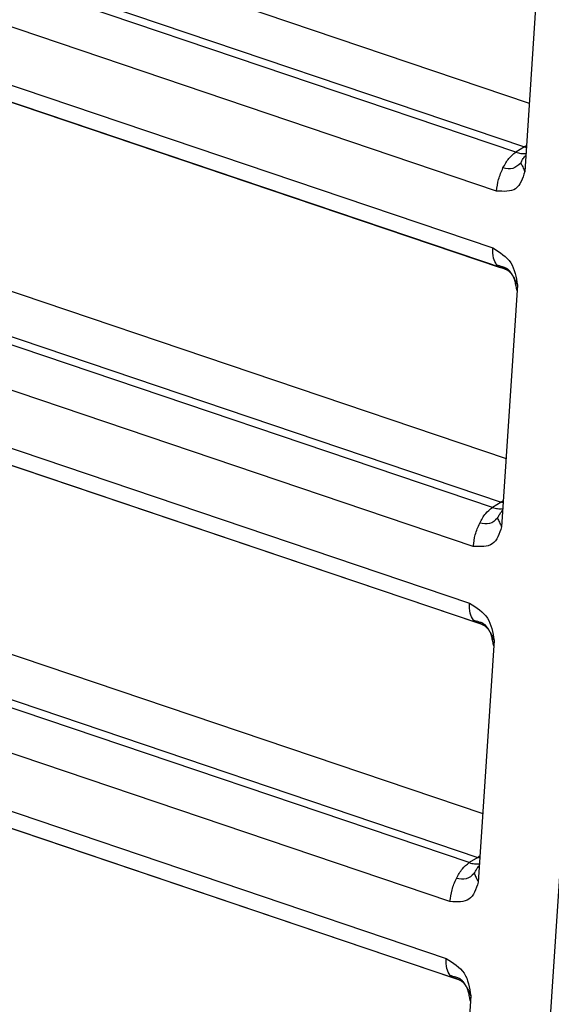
# Model space of a CAD drawing. Header units: inches. Extents: x 0 to 561, y 0 to 409.
# Tile 6 of 20: x 112 to 120, y 21 to 36. Entities that reach past the tile are written whole.
import ezdxf

# ---------------------------------------------------------------- set-up
doc = ezdxf.new("R2010")
doc.units = ezdxf.units.IN

# ---------------------------------------------------------------- blocks, each defined once
blk = doc.blocks.new('014_G239_G269_BF_B3_B14_Motor_Bgr_63_EEXDe_1_1__11', base_point=(7.886, 7.89))
at = {"color": 8, "linetype": 'Continuous'}
for p, q in [((243.978, 92.542), (239.953, 31.212)), ((200.947, 82.804), (239.914, 69.639)), ((239.484, 68.088), (200.068, 81.404)), ((200.341, 81.571), (239.758, 68.255)), ((238.878, 66.855), (199.462, 80.171)), ((199.344, 78.372), (238.76, 65.056)), ((239.155, 64.379), (200.593, 77.408)), ((200.209, 71.561), (239.177, 58.396)), ((238.746, 56.844), (199.33, 70.161)), ((199.603, 70.328), (239.02, 57.011)), ((238.14, 55.611), (198.724, 68.928)), ((239.758, 68.255), (239.484, 68.088)), ((198.606, 67.129), (238.022, 53.812)), ((238.417, 53.136), (199.855, 66.164)), ((199.471, 60.318), (238.439, 47.153)), ((238.008, 45.601), (198.592, 58.918)), ((198.865, 59.084), (238.282, 45.768)), ((237.402, 44.368), (197.986, 57.684)), ((239.02, 57.011), (238.746, 56.844)), ((197.868, 55.886), (237.284, 42.569)), ((237.679, 41.893), (199.117, 54.921)), ((238.282, 45.768), (238.008, 45.601))]:
    blk.add_line(p, q, dxfattribs=at)
at = {"color": 7, "linetype": 'Continuous'}
for p, q in [((199.571, 77.759), (238.987, 64.442)), ((240.274, 75.117), (239.772, 67.472)), ((198.833, 66.515), (238.249, 53.199)), ((239.536, 63.874), (239.034, 56.228)), ((198.095, 55.272), (237.511, 41.955)), ((238.798, 52.631), (238.296, 44.985)), ((238.06, 41.387), (237.448, 32.058))]:
    blk.add_line(p, q, dxfattribs=at)
at = {"color": 8, "linetype": 'Continuous'}
for points, knots in [([(239.827, 68.304), (239.815, 68.295), (239.793, 68.277), (239.769, 68.262), (239.758, 68.255)], [0, 0, 0, 0, 0.04353208, 0.08496968, 0.08496968, 0.08496968, 0.08496968]), ([(239.822, 68.235), (239.812, 68.238), (239.79, 68.244), (239.768, 68.251), (239.758, 68.255)], [0, 0, 0, 0, 0.03361262, 0.0675732, 0.0675732, 0.0675732, 0.0675732]), ([(239.08, 67.588), (239.137, 67.695), (239.239, 67.888), (239.408, 68.026), (239.484, 68.088)], [0, 0, 0, 0, 0.3579708, 0.6481269, 0.6481269, 0.6481269, 0.6481269]), ([(239.484, 68.088), (239.539, 68.072), (239.645, 68.041), (239.756, 68.046), (239.81, 68.048)], [0, 0, 0, 0, 0.1693479, 0.3302868, 0.3302868, 0.3302868, 0.3302868]), ([(239.645, 67.744), (239.669, 67.793), (239.712, 67.881), (239.777, 67.954), (239.806, 67.986)], [0, 0, 0, 0, 0.1636266, 0.2918642, 0.2918642, 0.2918642, 0.2918642]), ([(239.645, 67.744), (239.565, 67.672), (239.403, 67.527), (239.189, 67.568), (239.08, 67.588)], [0, 0, 0, 0, 0.3043447, 0.6169666, 0.6169666, 0.6169666, 0.6169666]), ([(239.645, 67.744), (239.655, 67.723), (239.674, 67.681), (239.705, 67.615), (239.738, 67.545), (239.761, 67.496), (239.772, 67.472)], [0, 0, 0, 0, 0.0693843, 0.1387687, 0.2195732, 0.3003777, 0.3003777, 0.3003777, 0.3003777]), ([(238.878, 66.855), (238.894, 66.979), (238.926, 67.233), (239.028, 67.469), (239.08, 67.588)], [0, 0, 0, 0, 0.3751524, 0.7644677, 0.7644677, 0.7644677, 0.7644677]), ([(238.878, 64.517), (238.839, 64.589), (238.748, 64.756), (238.756, 64.947), (238.76, 65.056)], [0, 0, 0, 0, 0.2409389, 0.5603199, 0.5603199, 0.5603199, 0.5603199]), ([(238.987, 64.442), (238.977, 64.446), (238.957, 64.453), (238.93, 64.47), (238.902, 64.491), (238.887, 64.508), (238.878, 64.517)], [0, 0, 0, 0, 0.0302524, 0.0648377, 0.0964691, 0.1335677, 0.1335677, 0.1335677, 0.1335677]), ([(239.391, 64.179), (239.368, 64.216), (239.327, 64.283), (239.258, 64.368), (239.171, 64.427), (239.041, 64.465), (238.941, 64.497), (238.878, 64.517)], [0, 0, 0, 0, 0.1312113, 0.2354409, 0.3255011, 0.4411618, 0.6395854, 0.6395854, 0.6395854, 0.6395854]), ([(239.417, 64.127), (239.427, 64.108), (239.445, 64.069), (239.474, 64.007), (239.504, 63.942), (239.526, 63.897), (239.536, 63.874)], [0, 0, 0, 0, 0.0649606, 0.1299212, 0.2048876, 0.2798539, 0.2798539, 0.2798539, 0.2798539]), ([(239.089, 57.06), (239.077, 57.051), (239.055, 57.034), (239.031, 57.019), (239.02, 57.011)], [0, 0, 0, 0, 0.04353208, 0.08496968, 0.08496968, 0.08496968, 0.08496968]), ([(238.342, 56.345), (238.399, 56.452), (238.501, 56.645), (238.67, 56.783), (238.746, 56.844)], [0, 0, 0, 0, 0.3579708, 0.6481269, 0.6481269, 0.6481269, 0.6481269]), ([(238.746, 56.844), (238.801, 56.829), (238.907, 56.798), (239.018, 56.803), (239.072, 56.805)], [0, 0, 0, 0, 0.1693479, 0.3302868, 0.3302868, 0.3302868, 0.3302868]), ([(238.907, 56.501), (238.931, 56.55), (238.974, 56.638), (239.039, 56.711), (239.068, 56.743)], [0, 0, 0, 0, 0.1636266, 0.2918642, 0.2918642, 0.2918642, 0.2918642]), ([(239.084, 56.992), (239.074, 56.995), (239.052, 57.001), (239.03, 57.008), (239.02, 57.011)], [0, 0, 0, 0, 0.03361262, 0.0675732, 0.0675732, 0.0675732, 0.0675732]), ([(238.907, 56.501), (238.827, 56.429), (238.665, 56.284), (238.451, 56.324), (238.342, 56.345)], [0, 0, 0, 0, 0.3043447, 0.6169666, 0.6169666, 0.6169666, 0.6169666]), ([(238.907, 56.501), (238.917, 56.48), (238.936, 56.438), (238.967, 56.371), (239, 56.302), (239.023, 56.253), (239.034, 56.228)], [0, 0, 0, 0, 0.0693843, 0.1387687, 0.2195732, 0.3003777, 0.3003777, 0.3003777, 0.3003777]), ([(238.14, 55.611), (238.156, 55.736), (238.188, 55.99), (238.29, 56.225), (238.342, 56.345)], [0, 0, 0, 0, 0.3751524, 0.7644677, 0.7644677, 0.7644677, 0.7644677]), ([(238.141, 53.274), (238.101, 53.346), (238.01, 53.512), (238.018, 53.703), (238.022, 53.812)], [0, 0, 0, 0, 0.2409389, 0.5603199, 0.5603199, 0.5603199, 0.5603199]), ([(238.653, 52.935), (238.63, 52.973), (238.589, 53.04), (238.52, 53.125), (238.433, 53.183), (238.303, 53.222), (238.203, 53.254), (238.141, 53.274)], [0, 0, 0, 0, 0.1312113, 0.2354409, 0.3255011, 0.4411618, 0.6395854, 0.6395854, 0.6395854, 0.6395854]), ([(238.249, 53.199), (238.238, 53.203), (238.218, 53.21), (238.191, 53.227), (238.165, 53.248), (238.149, 53.265), (238.141, 53.274)], [0, 0, 0, 0, 0.0340738, 0.0648374, 0.0964688, 0.1335674, 0.1335674, 0.1335674, 0.1335674]), ([(238.68, 52.884), (238.689, 52.864), (238.707, 52.825), (238.736, 52.763), (238.766, 52.698), (238.788, 52.653), (238.798, 52.631)], [0, 0, 0, 0, 0.0649606, 0.1299212, 0.2048876, 0.2798539, 0.2798539, 0.2798539, 0.2798539]), ([(238.351, 45.817), (238.34, 45.808), (238.317, 45.79), (238.293, 45.775), (238.282, 45.768)], [0, 0, 0, 0, 0.04353208, 0.08496968, 0.08496968, 0.08496968, 0.08496968]), ([(237.604, 45.101), (237.661, 45.208), (237.763, 45.401), (237.933, 45.539), (238.008, 45.601)], [0, 0, 0, 0, 0.3579708, 0.6481269, 0.6481269, 0.6481269, 0.6481269]), ([(238.008, 45.601), (238.063, 45.585), (238.169, 45.554), (238.28, 45.559), (238.334, 45.562)], [0, 0, 0, 0, 0.1693479, 0.3302868, 0.3302868, 0.3302868, 0.3302868]), ([(238.169, 45.257), (238.193, 45.306), (238.236, 45.394), (238.302, 45.467), (238.33, 45.499)], [0, 0, 0, 0, 0.1636266, 0.2918642, 0.2918642, 0.2918642, 0.2918642]), ([(238.346, 45.749), (238.336, 45.751), (238.314, 45.757), (238.292, 45.764), (238.282, 45.768)], [0, 0, 0, 0, 0.03361262, 0.0675732, 0.0675732, 0.0675732, 0.0675732]), ([(238.169, 45.257), (238.089, 45.185), (237.927, 45.04), (237.713, 45.081), (237.604, 45.101)], [0, 0, 0, 0, 0.3043447, 0.6169666, 0.6169666, 0.6169666, 0.6169666]), ([(238.169, 45.257), (238.179, 45.236), (238.198, 45.194), (238.23, 45.128), (238.262, 45.058), (238.285, 45.009), (238.296, 44.985)], [0, 0, 0, 0, 0.0693843, 0.1387687, 0.2195732, 0.3003777, 0.3003777, 0.3003777, 0.3003777]), ([(237.402, 44.368), (237.418, 44.492), (237.45, 44.747), (237.552, 44.982), (237.604, 45.101)], [0, 0, 0, 0, 0.3751524, 0.7644677, 0.7644677, 0.7644677, 0.7644677]), ([(237.403, 42.031), (237.363, 42.102), (237.272, 42.269), (237.28, 42.46), (237.284, 42.569)], [0, 0, 0, 0, 0.2409389, 0.5603199, 0.5603199, 0.5603199, 0.5603199]), ([(237.511, 41.955), (237.501, 41.959), (237.481, 41.967), (237.453, 41.984), (237.426, 42.005), (237.411, 42.022), (237.403, 42.031)], [0, 0, 0, 0, 0.0321644, 0.0648381, 0.0985, 0.1335683, 0.1335683, 0.1335683, 0.1335683]), ([(237.915, 41.692), (237.892, 41.729), (237.851, 41.796), (237.782, 41.881), (237.695, 41.94), (237.565, 41.978), (237.465, 42.01), (237.403, 42.031)], [0, 0, 0, 0, 0.1312113, 0.2354409, 0.3255011, 0.4411618, 0.6395854, 0.6395854, 0.6395854, 0.6395854]), ([(237.942, 41.641), (237.951, 41.621), (237.969, 41.582), (237.998, 41.52), (238.028, 41.455), (238.05, 41.41), (238.06, 41.387)], [0, 0, 0, 0, 0.0649606, 0.1299212, 0.2048876, 0.2798539, 0.2798539, 0.2798539, 0.2798539])]:
    blk.add_open_spline(points, degree=3, knots=knots, dxfattribs=at)
at = {"color": 7, "linetype": 'Continuous'}
for points, knots in [([(239.794, 67.976), (239.794, 67.976), (239.794, 67.976), (239.795, 67.976), (239.795, 67.976), (239.796, 67.977), (239.796, 67.977), (239.797, 67.978), (239.799, 67.979), (239.801, 67.981), (239.803, 67.984), (239.805, 67.985), (239.806, 67.986)], [0, 0, 0, 0, 0.00017583, 0.00035165, 0.00101292, 0.00148058, 0.00284849, 0.00412105, 0.00516058, 0.00846003, 0.01200397, 0.01571908, 0.01571908, 0.01571908, 0.01571908]), ([(239.772, 67.472), (239.701, 67.253), (239.559, 66.819), (239.104, 66.843), (238.878, 66.855)], [0, 0, 0, 0, 0.615768, 1.22009, 1.22009, 1.22009, 1.22009]), ([(238.76, 65.056), (238.977, 64.918), (239.414, 64.642), (239.495, 64.131), (239.536, 63.874)], [0, 0, 0, 0, 0.733584, 1.476626, 1.476626, 1.476626, 1.476626]), ([(239.391, 64.179), (239.39, 64.179), (239.39, 64.18), (239.389, 64.182), (239.388, 64.184), (239.387, 64.185), (239.387, 64.186), (239.386, 64.186), (239.386, 64.187), (239.385, 64.187), (239.384, 64.189), (239.383, 64.191), (239.381, 64.193), (239.379, 64.197), (239.377, 64.2), (239.374, 64.204), (239.371, 64.208), (239.369, 64.211), (239.366, 64.214), (239.364, 64.217), (239.362, 64.221), (239.359, 64.225), (239.355, 64.229), (239.352, 64.233), (239.348, 64.238), (239.342, 64.245), (239.335, 64.253), (239.328, 64.261), (239.321, 64.268), (239.315, 64.275), (239.308, 64.282), (239.302, 64.288), (239.295, 64.294), (239.287, 64.301), (239.277, 64.309), (239.267, 64.317), (239.257, 64.324), (239.245, 64.332), (239.233, 64.34), (239.22, 64.348), (239.206, 64.355), (239.192, 64.362), (239.177, 64.37), (239.162, 64.377), (239.146, 64.383), (239.13, 64.39), (239.115, 64.396), (239.102, 64.401), (239.091, 64.405), (239.08, 64.409), (239.068, 64.414), (239.056, 64.418), (239.043, 64.423), (239.03, 64.427), (239.016, 64.432), (239.002, 64.437), (238.992, 64.44), (238.987, 64.442)], [0, 0, 0, 0, 0.001793, 0.0039676, 0.0059458, 0.0073227, 0.0081553, 0.0085003, 0.0089711, 0.0100103, 0.0116608, 0.0139659, 0.0172224, 0.0209756, 0.0251993, 0.0298677, 0.0347864, 0.0393288, 0.0434183, 0.0469782, 0.0499318, 0.0561576, 0.0617881, 0.0667772, 0.0710785, 0.082511, 0.0933953, 0.1037714, 0.1136791, 0.1231579, 0.132247, 0.1409855, 0.1494116, 0.1613718, 0.1735769, 0.1860811, 0.1989395, 0.2122084, 0.2273549, 0.2427293, 0.2583832, 0.2743657, 0.2907234, 0.307501, 0.3247412, 0.3424845, 0.3607702, 0.3720887, 0.383779, 0.3958723, 0.4083996, 0.4213919, 0.4348801, 0.4488951, 0.4634676, 0.4786283, 0.494408, 0.494408, 0.494408, 0.494408]), ([(239.417, 64.127), (239.415, 64.132), (239.411, 64.141), (239.405, 64.153), (239.398, 64.166), (239.393, 64.174), (239.391, 64.179)], [0, 0, 0, 0, 0.01454318, 0.02964961, 0.04276749, 0.05787415, 0.05787415, 0.05787415, 0.05787415]), ([(239.525, 63.702), (239.52, 63.726), (239.51, 63.773), (239.496, 63.846), (239.481, 63.919), (239.467, 63.983), (239.453, 64.033), (239.441, 64.07), (239.429, 64.101), (239.421, 64.119), (239.417, 64.127)], [0, 0, 0, 0, 0.0737332, 0.1446663, 0.2227086, 0.2966797, 0.340372, 0.3804618, 0.411733, 0.4397184, 0.4397184, 0.4397184, 0.4397184]), ([(239.056, 56.732), (239.056, 56.732), (239.056, 56.732), (239.057, 56.732), (239.057, 56.733), (239.058, 56.733), (239.058, 56.734), (239.059, 56.735), (239.061, 56.736), (239.063, 56.738), (239.065, 56.74), (239.067, 56.742), (239.068, 56.743)], [0, 0, 0, 0, 0.00017704, 0.00035408, 0.00102056, 0.0014919, 0.00285364, 0.00412015, 0.00515558, 0.00845644, 0.0120021, 0.01571908, 0.01571908, 0.01571908, 0.01571908]), ([(239.034, 56.228), (238.963, 56.009), (238.821, 55.575), (238.366, 55.599), (238.14, 55.611)], [0, 0, 0, 0, 0.615768, 1.22009, 1.22009, 1.22009, 1.22009]), ([(238.022, 53.812), (238.239, 53.675), (238.676, 53.399), (238.757, 52.888), (238.798, 52.631)], [0, 0, 0, 0, 0.733584, 1.476626, 1.476626, 1.476626, 1.476626]), ([(238.653, 52.935), (238.652, 52.936), (238.652, 52.937), (238.651, 52.939), (238.65, 52.94), (238.649, 52.941), (238.649, 52.942), (238.648, 52.943), (238.648, 52.943), (238.647, 52.944), (238.647, 52.945), (238.645, 52.947), (238.644, 52.95), (238.642, 52.952), (238.641, 52.954), (238.639, 52.956), (238.638, 52.958), (238.637, 52.959), (238.635, 52.962), (238.632, 52.966), (238.627, 52.972), (238.622, 52.979), (238.617, 52.986), (238.611, 52.994), (238.604, 53.002), (238.597, 53.01), (238.59, 53.018), (238.583, 53.025), (238.577, 53.032), (238.57, 53.038), (238.564, 53.044), (238.557, 53.051), (238.549, 53.058), (238.539, 53.066), (238.529, 53.073), (238.519, 53.081), (238.507, 53.089), (238.495, 53.096), (238.482, 53.104), (238.468, 53.112), (238.454, 53.119), (238.439, 53.126), (238.424, 53.133), (238.408, 53.14), (238.392, 53.147), (238.377, 53.153), (238.364, 53.158), (238.353, 53.162), (238.342, 53.166), (238.33, 53.17), (238.318, 53.175), (238.305, 53.179), (238.292, 53.184), (238.278, 53.189), (238.264, 53.194), (238.254, 53.197), (238.249, 53.199)], [0, 0, 0, 0, 0.0021079, 0.0039676, 0.0059458, 0.0073227, 0.0081553, 0.0085003, 0.0089711, 0.0100103, 0.0116608, 0.0139659, 0.01695, 0.0198535, 0.0225824, 0.0250425, 0.0271397, 0.0287795, 0.0298678, 0.0369349, 0.0446875, 0.0530272, 0.0618566, 0.0710784, 0.0825108, 0.0933951, 0.1037713, 0.113679, 0.1231577, 0.1322469, 0.1409853, 0.1494115, 0.1613717, 0.1735767, 0.1860809, 0.1989394, 0.2122083, 0.2273547, 0.2427292, 0.2583831, 0.2743655, 0.2907233, 0.3075009, 0.324741, 0.3424844, 0.3607701, 0.3720885, 0.3837788, 0.3958721, 0.4083994, 0.4213917, 0.43488, 0.448895, 0.4634675, 0.4786282, 0.4944079, 0.4944079, 0.4944079, 0.4944079]), ([(238.68, 52.884), (238.677, 52.888), (238.673, 52.897), (238.667, 52.91), (238.66, 52.923), (238.655, 52.931), (238.653, 52.935)], [0, 0, 0, 0, 0.01454318, 0.02964961, 0.04276749, 0.05787415, 0.05787415, 0.05787415, 0.05787415]), ([(238.787, 52.459), (238.782, 52.483), (238.772, 52.53), (238.758, 52.603), (238.743, 52.676), (238.729, 52.739), (238.715, 52.79), (238.703, 52.827), (238.692, 52.858), (238.683, 52.876), (238.68, 52.884)], [0, 0, 0, 0, 0.0737332, 0.1446663, 0.2227086, 0.2966797, 0.340372, 0.3804618, 0.411733, 0.4397184, 0.4397184, 0.4397184, 0.4397184]), ([(238.318, 45.489), (238.318, 45.489), (238.318, 45.489), (238.319, 45.489), (238.319, 45.489), (238.32, 45.49), (238.321, 45.491), (238.321, 45.491), (238.323, 45.493), (238.325, 45.494), (238.327, 45.497), (238.329, 45.498), (238.33, 45.499)], [0, 0, 0, 0, 0.00017839, 0.00035678, 0.00102897, 0.00150437, 0.00285925, 0.00411904, 0.00514991, 0.00845237, 0.01199999, 0.01571908, 0.01571908, 0.01571908, 0.01571908]), ([(238.296, 44.985), (238.225, 44.766), (238.083, 44.332), (237.628, 44.356), (237.402, 44.368)], [0, 0, 0, 0, 0.615768, 1.22009, 1.22009, 1.22009, 1.22009]), ([(237.284, 42.569), (237.501, 42.432), (237.938, 42.155), (238.019, 41.644), (238.06, 41.387)], [0, 0, 0, 0, 0.733584, 1.476626, 1.476626, 1.476626, 1.476626]), ([(237.915, 41.692), (237.914, 41.692), (237.914, 41.694), (237.913, 41.695), (237.912, 41.697), (237.911, 41.698), (237.911, 41.699), (237.91, 41.699), (237.91, 41.7), (237.91, 41.701), (237.909, 41.702), (237.907, 41.704), (237.906, 41.706), (237.904, 41.709), (237.903, 41.711), (237.901, 41.713), (237.9, 41.715), (237.899, 41.716), (237.897, 41.718), (237.894, 41.723), (237.89, 41.729), (237.885, 41.736), (237.879, 41.743), (237.873, 41.75), (237.866, 41.758), (237.859, 41.767), (237.852, 41.774), (237.846, 41.782), (237.839, 41.788), (237.833, 41.795), (237.826, 41.801), (237.819, 41.808), (237.811, 41.815), (237.801, 41.822), (237.791, 41.83), (237.781, 41.838), (237.77, 41.845), (237.757, 41.853), (237.744, 41.861), (237.73, 41.868), (237.716, 41.876), (237.701, 41.883), (237.686, 41.89), (237.67, 41.897), (237.654, 41.903), (237.639, 41.909), (237.626, 41.914), (237.615, 41.918), (237.604, 41.923), (237.592, 41.927), (237.58, 41.931), (237.567, 41.936), (237.554, 41.94), (237.54, 41.945), (237.526, 41.95), (237.516, 41.953), (237.511, 41.955)], [0, 0, 0, 0, 0.0021079, 0.0039676, 0.0059458, 0.0073227, 0.0081553, 0.0085003, 0.0089711, 0.0100103, 0.0116608, 0.0139659, 0.01695, 0.0198535, 0.0225824, 0.0250425, 0.0271397, 0.0287795, 0.0298678, 0.0369349, 0.0446875, 0.0530272, 0.0618566, 0.0710784, 0.0825108, 0.0933951, 0.1037713, 0.113679, 0.1231577, 0.1322469, 0.1409853, 0.1494115, 0.1613717, 0.1735767, 0.1860809, 0.1989394, 0.2122083, 0.2273547, 0.2427292, 0.2583831, 0.2743655, 0.2907233, 0.3075009, 0.324741, 0.3424844, 0.3607701, 0.3720885, 0.3837788, 0.3958721, 0.4083994, 0.4213918, 0.43488, 0.448895, 0.4634675, 0.4786282, 0.4944079, 0.4944079, 0.4944079, 0.4944079]), ([(237.942, 41.641), (237.94, 41.645), (237.935, 41.654), (237.929, 41.667), (237.922, 41.679), (237.917, 41.688), (237.915, 41.692)], [0, 0, 0, 0, 0.01454318, 0.02964961, 0.04276749, 0.05787415, 0.05787415, 0.05787415, 0.05787415]), ([(238.049, 41.215), (238.044, 41.239), (238.034, 41.286), (238.02, 41.359), (238.005, 41.432), (237.991, 41.496), (237.977, 41.547), (237.965, 41.583), (237.954, 41.614), (237.945, 41.632), (237.942, 41.641)], [0, 0, 0, 0, 0.0737332, 0.1446663, 0.2227086, 0.2966797, 0.340372, 0.3804618, 0.411733, 0.4397184, 0.4397184, 0.4397184, 0.4397184])]:
    blk.add_open_spline(points, degree=3, knots=knots, dxfattribs=at)
blk = doc.blocks.new('5222053330_00_G239_G269_BF_B3_B14_Motor_Bgr_63_EEXDe_1__12', base_point=(7.886, 7.89))
blk.add_blockref('014_G239_G269_BF_B3_B14_Motor_Bgr_63_EEXDe_1_1__11', (7.886, 7.89))
blk = doc.blocks.new('Allg_AnsichtA_von_', base_point=(180, 138))
blk.add_blockref('5222053330_00_G239_G269_BF_B3_B14_Motor_Bgr_63_EEXDe_1__12', (7.886, 7.89))

msp = doc.modelspace()

# ---------------------------------------------------------------- block references
at = {"xscale": 0.5, "yscale": 0.5, "zscale": 0.5}
msp.add_blockref('Allg_AnsichtA_von_', (90, 69), dxfattribs=at)

doc.saveas('drawing.dxf')
